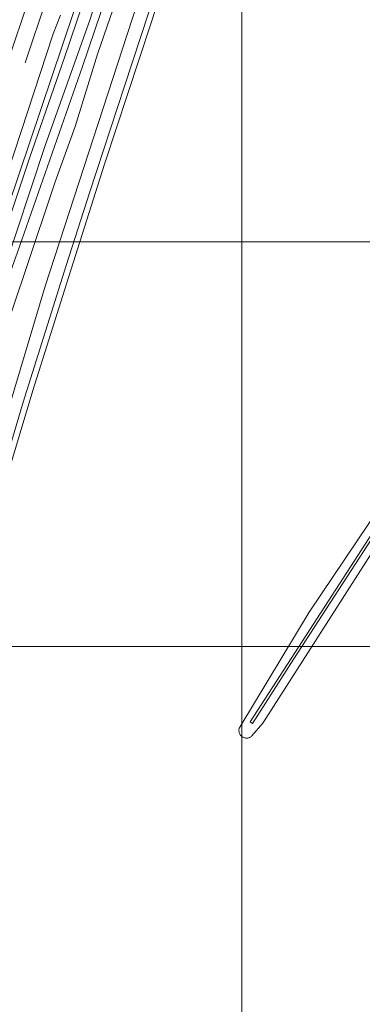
# Model space of a CAD drawing. Header units: metres. Extents: x 102313 to 104557, y 415820 to 422103.
# Tile 238 of 256: x 103645 to 103730, y 418312 to 418555. Entities that reach past the tile are written whole.
import ezdxf

# ---------------------------------------------------------------- set-up
doc = ezdxf.new("R2010")
doc.units = ezdxf.units.M
doc.header["$MEASUREMENT"] = 0
doc.linetypes.add('DGN Style 2', pattern=[121.043411, 72.626047, -48.417365])
for name, color, linetype, lineweight in [('00-Coordinaten', 7, 'Continuous', 0), ('Oever_slootkant', 92, 'Continuous', 0), ('Spoor_as', 30, 'DGN Style 2', 0), ('Spoorbaan', 7, 'Continuous', 0), ('Terrein_gras', 3, 'Continuous', 0), ('Terrein_onbegroeid', 94, 'Continuous', 0), ('Terrein_struiken', 92, 'Continuous', 0), ('water', 2, 'Continuous', 0)]:
    doc.layers.add(name, color=color, linetype=linetype, lineweight=lineweight)

msp = doc.modelspace()

# ---------------------------------------------------------------- linework, layer by layer
at = {"layer": '00-Coordinaten'}
for p, q in [((103700, 420000), (103700, 417600)), ((104100, 418500), (102600, 418500)), ((104100, 418400), (102600, 418400))]:
    msp.add_line(p, q, dxfattribs=at)
at = {"layer": 'Oever_slootkant', "flags": 128}
for points in [[(103758.44, 418800), (103755.285, 418790.805), (103745.547, 418762.069), (103731.734, 418719.701), (103721.803, 418690.278), (103712.133, 418660.905), (103677.591, 418554.183), (103666.115, 418519.258), (103657.256, 418491.451), (103648.431, 418463.324), (103629.793, 418401.352), (103628.662, 418394.684), (103627.993, 418392.522), (103626.408, 418390.618), (103624.127, 418388.661), (103615.005, 418382.811), (103613.385, 418381.226)], [(103635.525, 418459.233), (103635.446, 418460.228), (103641.909, 418479.063), (103646.532, 418492.665), (103653.929, 418514.825), (103658.83, 418528.535), (103664.341, 418546.401), (103669.764, 418562.19), (103682.548, 418602.435), (103688.211, 418617.539), (103695.322, 418637.8), (103697.961, 418645.451)], [(103737.795, 418432.044), (103705.166, 418381.085), (103702.481, 418377.925), (103702.357, 418377.815), (103702.224, 418377.717), (103702.083, 418377.631), (103701.935, 418377.558), (103701.781, 418377.498), (103701.623, 418377.451), (103701.461, 418377.419), (103701.297, 418377.4), (103701.132, 418377.396), (103700.967, 418377.407), (103700.804, 418377.432), (103700.643, 418377.471), (103700.487, 418377.524), (103700.336, 418377.59), (103700.191, 418377.669), (103700.053, 418377.761), (103699.925, 418377.864), (103699.805, 418377.978), (103699.696, 418378.102), (103699.599, 418378.235), (103699.513, 418378.377), (103699.44, 418378.525), (103699.38, 418378.679), (103699.334, 418378.837), (103699.302, 418378.999), (103699.284, 418379.163), (103699.28, 418379.328), (103699.291, 418379.493), (103699.316, 418379.656), (103699.356, 418379.817), (103699.409, 418379.973), (103699.476, 418380.124), (103716.65, 418408.493), (103754.858, 418465.439)]]:
    msp.add_lwpolyline(points, dxfattribs=at)
at = {"layer": 'Spoor_as', "flags": 128}
for points in [[(103526.733, 418200), (103541.61, 418244.52), (103572.27, 418335.31), (103591.77, 418393.53), (103609.53, 418446.94), (103727.813, 418800)], [(103531.13, 418200), (103586.382, 418364.966), (103732.27, 418800)]]:
    msp.add_lwpolyline(points, dxfattribs=at)
at = {"layer": 'Spoorbaan', "flags": 128}
msp.add_lwpolyline([(103655.215, 418556.044), (103653.408, 418551.443), (103637.54, 418503.184), (103636.428, 418498.725), (103636.128, 418496.95), (103635.873, 418496.012), (103634.285, 418491.713), (103632.981, 418489.358), (103632.035, 418487.135), (103629.82, 418480.943), (103615.594, 418437.786), (103613.919, 418432.349), (103612.872, 418428.189), (103612.074, 418426.278)], dxfattribs=at)
at = {"layer": 'Terrein_gras', "flags": 128}
msp.add_lwpolyline([(103604.621, 418394.576), (103612.575, 418419.53), (103616.422, 418433.396), (103622.794, 418452.052), (103631.496, 418478.317), (103634.57, 418486.444), (103637.276, 418492.025), (103638.241, 418496.087), (103642.421, 418508.991), (103658.433, 418556.744), (103660.021, 418560.819), (103666.404, 418579.756), (103674.415, 418604.511), (103680.675, 418622.501), (103689.324, 418648.934), (103696.942, 418672.663), (103702.929, 418689.576), (103716.594, 418730.438), (103725.628, 418756.092), (103730.938, 418772.282), (103740.245, 418800)], dxfattribs=at)
at = {"layer": 'Terrein_onbegroeid', "flags": 128}
for points in [[(103741.351, 418800), (103739.417, 418794.222), (103730.727, 418767.804), (103727.176, 418756.524), (103716.51, 418726.1), (103708.84, 418703.21), (103701.33, 418680.27), (103681.36, 418621.8), (103673.68, 418598.66), (103663.79, 418568.03), (103656.21, 418545.55), (103647.67, 418520.94), (103640.53, 418499.43), (103637.44, 418488.92), (103629.529, 418468.351), (103624.734, 418454.592), (103622.483, 418447.785)], [(103744.571, 418800), (103732.602, 418764.079), (103696.284, 418655.815), (103695.481, 418653.665), (103687.95, 418631.68), (103680.33, 418610.19), (103672.1, 418584.97), (103669.561, 418577.449), (103662.566, 418555.025), (103651.482, 418523.863), (103640.823, 418491.692), (103630.226, 418461.346), (103625.294, 418446.847)]]:
    msp.add_lwpolyline(points, dxfattribs=at)
at = {"layer": 'Terrein_struiken', "flags": 128}
msp.add_lwpolyline([(103746.234, 418800), (103745.06, 418796.61), (103737.46, 418773.85), (103732.73, 418759.35), (103705.85, 418678.86), (103695.82, 418647.85), (103678.98, 418597.6), (103660.65, 418543.35), (103644.58, 418497.21), (103642.579, 418491.754), (103635.168, 418468.867), (103632.334, 418459.409), (103628.715, 418449.389), (103627.577, 418445.727), (103625.722, 418441.031), (103623.017, 418433.771)], dxfattribs=at)
at = {"layer": 'water', "flags": 128}
for points in [[(103737.369, 418740.871), (103729.634, 418717.508), (103725.374, 418704.978), (103718.941, 418686.691), (103705.359, 418643.825), (103696.294, 418616.385), (103686.889, 418588.174), (103679.063, 418563.167), (103671.016, 418538.47), (103662.387, 418512.144), (103656.671, 418494.211), (103646.008, 418460.418), (103641.121, 418443.675), (103636.389, 418428.805), (103630.329, 418409.424), (103628.727, 418403.939), (103627.618, 418399.551), (103626.963, 418394.357), (103626.634, 418392.965), (103624.68, 418391.288), (103614.809, 418384.535), (103613.263, 418382.991), (103612.244, 418382.226)], [(103606.48, 418385.168), (103606.805, 418386.409), (103609.865, 418385.86), (103611.629, 418386.417), (103617.769, 418390.011), (103622.7, 418393.265), (103622.998, 418393.509), (103623.275, 418393.777), (103623.529, 418394.068), (103623.757, 418394.378), (103623.958, 418394.707), (103624.132, 418395.052), (103624.275, 418395.409), (103624.388, 418395.778), (103624.47, 418396.155), (103624.52, 418396.537), (103626.102, 418404.506), (103630.998, 418420.134), (103638.966, 418445.189), (103640.636, 418452.728), (103640.942, 418453.757), (103651.444, 418489.055), (103675.342, 418562.487)], [(103748.837, 418453.816), (103702.032, 418381.411), (103702.656, 418380.967), (103712.845, 418397.011), (103735.076, 418431.277)]]:
    msp.add_lwpolyline(points, dxfattribs=at)

doc.saveas('drawing.dxf')
